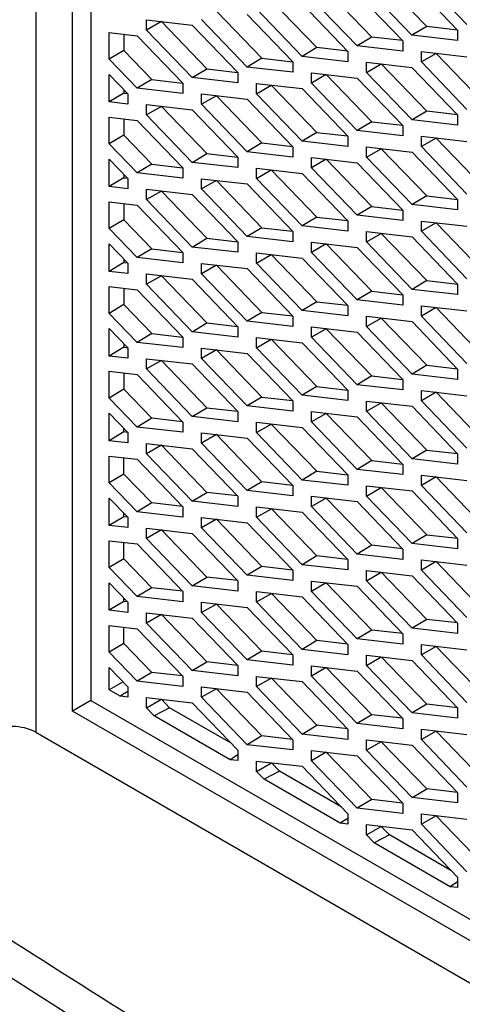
# Model space of a CAD drawing. Header units: millimetres. Extents: x -1263 to 1500, y -1080 to 1468.
# Tile 155 of 166: x 1064 to 1081, y 1086 to 1124. Entities that reach past the tile are written whole.
import ezdxf

# ---------------------------------------------------------------- set-up
doc = ezdxf.new("R2010")
doc.units = ezdxf.units.MM

msp = doc.modelspace()

# ---------------------------------------------------------------- linework, layer by layer
at = {"color": 250, "linetype": 'Continuous', "lineweight": 25}
msp.add_line((1064.908, 1137.938), (1064.908, 1096.655), dxfattribs=at)
at = {"color": 7, "linetype": 'Continuous', "lineweight": 25}
for p, q in [((1067.029, 1136.714), (1067.03, 1097.88)), ((1066.322, 1097.471), (1066.322, 1136.592)), ((1079.984, 1123.867), (1078.233, 1125.687)), ((1081.54, 1123.937), (1079.779, 1125.767)), ((1077.863, 1123.459), (1076.112, 1125.279)), ((1079.418, 1123.528), (1077.657, 1125.359)), ((1079.418, 1125.553), (1081.18, 1123.723)), ((1075.742, 1123.05), (1073.99, 1124.87)), ((1077.297, 1123.12), (1075.536, 1124.95)), ((1077.297, 1125.145), (1079.058, 1123.315)), ((1075.176, 1122.711), (1073.415, 1124.542)), ((1075.176, 1124.736), (1076.937, 1122.906)), ((1069.172, 1124.122), (1070.933, 1123.919)), ((1069.172, 1123.724), (1069.172, 1124.122)), ((1073.055, 1122.303), (1071.293, 1124.133)), ((1071.869, 1124.462), (1073.62, 1122.642)), ((1073.055, 1124.328), (1074.816, 1122.498)), ((1069.748, 1124.053), (1069.172, 1123.724)), ((1070.933, 1121.894), (1069.172, 1123.724)), ((1069.748, 1124.056), (1069.748, 1124.053)), ((1069.748, 1124.053), (1071.499, 1122.233)), ((1070.933, 1123.919), (1072.694, 1122.089)), ((1079.984, 1123.867), (1079.418, 1123.528)), ((1081.173, 1123.73), (1079.984, 1123.867)), ((1081.18, 1123.723), (1081.18, 1123.325)), ((1067.736, 1123.635), (1068.812, 1123.511)), ((1067.736, 1122.603), (1067.736, 1123.635)), ((1068.302, 1123.569), (1068.302, 1122.942)), ((1068.812, 1123.511), (1070.573, 1121.68)), ((1077.863, 1123.459), (1077.297, 1123.12)), ((1079.052, 1123.322), (1077.863, 1123.459)), ((1081.18, 1123.325), (1079.418, 1123.528)), ((1075.742, 1123.05), (1075.176, 1122.711)), ((1076.93, 1122.913), (1075.742, 1123.05)), ((1079.058, 1122.917), (1077.297, 1123.12)), ((1079.058, 1123.315), (1079.058, 1122.917)), ((1068.302, 1122.942), (1067.736, 1122.603)), ((1068.812, 1121.486), (1067.736, 1122.603)), ((1068.302, 1122.942), (1069.378, 1121.825)), ((1073.62, 1122.642), (1073.055, 1122.303)), ((1073.62, 1122.642), (1074.809, 1122.505)), ((1076.937, 1122.508), (1075.176, 1122.711)), ((1076.937, 1122.906), (1076.937, 1122.508)), ((1079.779, 1122.899), (1081.54, 1122.696)), ((1079.779, 1122.501), (1079.779, 1122.899)), ((1080.354, 1122.829), (1079.779, 1122.501)), ((1080.354, 1122.829), (1080.354, 1122.832)), ((1082.105, 1121.01), (1080.354, 1122.829)), ((1070.933, 1121.894), (1071.499, 1122.233)), ((1071.499, 1122.233), (1072.688, 1122.096)), ((1074.816, 1122.1), (1073.055, 1122.303)), ((1074.816, 1122.498), (1074.816, 1122.1)), ((1077.657, 1122.49), (1079.418, 1122.287)), ((1077.657, 1122.092), (1077.657, 1122.49)), ((1077.657, 1122.092), (1078.233, 1122.421)), ((1078.233, 1122.421), (1078.233, 1122.424)), ((1079.984, 1120.601), (1078.233, 1122.421)), ((1079.418, 1122.287), (1081.18, 1120.457)), ((1081.54, 1120.671), (1079.779, 1122.501)), ((1067.736, 1122.015), (1068.452, 1121.272)), ((1067.736, 1120.957), (1067.736, 1122.015)), ((1069.378, 1121.825), (1068.812, 1121.486)), ((1069.378, 1121.825), (1070.566, 1121.687)), ((1072.694, 1121.691), (1070.933, 1121.894)), ((1072.694, 1122.089), (1072.694, 1121.691)), ((1075.536, 1122.082), (1077.297, 1121.878)), ((1075.536, 1121.684), (1075.536, 1122.082)), ((1076.112, 1122.012), (1075.536, 1121.684)), ((1076.112, 1122.015), (1076.112, 1122.012)), ((1076.112, 1122.012), (1077.863, 1120.192)), ((1077.297, 1121.878), (1079.058, 1120.048)), ((1079.419, 1120.262), (1077.657, 1122.092)), ((1070.573, 1121.283), (1068.812, 1121.486)), ((1070.573, 1121.68), (1070.573, 1121.283)), ((1073.415, 1121.673), (1075.176, 1121.47)), ((1073.415, 1121.275), (1073.415, 1121.673)), ((1073.415, 1121.275), (1073.99, 1121.604)), ((1073.99, 1121.607), (1073.99, 1121.604)), ((1073.99, 1121.604), (1075.742, 1119.784)), ((1075.176, 1121.47), (1076.937, 1119.64)), ((1077.297, 1119.854), (1075.536, 1121.684)), ((1068.302, 1121.296), (1067.736, 1120.957)), ((1068.302, 1121.428), (1068.302, 1121.296)), ((1068.302, 1121.296), (1068.445, 1121.279)), ((1068.452, 1121.272), (1068.452, 1120.874)), ((1071.293, 1121.265), (1073.055, 1121.061)), ((1071.293, 1120.867), (1071.293, 1121.265)), ((1071.869, 1121.195), (1071.293, 1120.867)), ((1071.869, 1121.198), (1071.869, 1121.195)), ((1071.869, 1121.195), (1073.62, 1119.375)), ((1073.055, 1121.061), (1074.816, 1119.231)), ((1075.176, 1119.445), (1073.415, 1121.275)), ((1068.452, 1120.874), (1067.736, 1120.957)), ((1069.172, 1120.856), (1070.933, 1120.653)), ((1069.172, 1120.458), (1069.172, 1120.856)), ((1069.748, 1120.787), (1069.172, 1120.458)), ((1069.748, 1120.79), (1069.748, 1120.787)), ((1069.748, 1120.787), (1071.499, 1118.967)), ((1073.055, 1119.037), (1071.293, 1120.867)), ((1067.736, 1120.369), (1068.812, 1120.244)), ((1067.736, 1119.337), (1067.736, 1120.369)), ((1068.302, 1120.303), (1068.302, 1119.676)), ((1070.933, 1118.628), (1069.172, 1120.458)), ((1070.933, 1120.653), (1072.694, 1118.823)), ((1079.984, 1120.601), (1079.419, 1120.262)), ((1081.173, 1120.464), (1079.984, 1120.601)), ((1081.18, 1120.457), (1081.18, 1120.059)), ((1068.812, 1120.244), (1070.573, 1118.414)), ((1077.863, 1120.192), (1077.297, 1119.854)), ((1077.863, 1120.192), (1079.052, 1120.055)), ((1079.058, 1120.048), (1079.058, 1119.65)), ((1081.18, 1120.059), (1079.419, 1120.262)), ((1068.302, 1119.676), (1067.736, 1119.337)), ((1068.302, 1119.676), (1069.378, 1118.558)), ((1075.742, 1119.784), (1075.176, 1119.445)), ((1075.742, 1119.784), (1076.93, 1119.647)), ((1076.937, 1119.64), (1076.937, 1119.242)), ((1079.058, 1119.65), (1077.297, 1119.854)), ((1079.779, 1119.632), (1081.54, 1119.429)), ((1079.779, 1119.235), (1079.779, 1119.632)), ((1080.354, 1119.563), (1079.779, 1119.235)), ((1080.354, 1119.566), (1080.354, 1119.563)), ((1080.354, 1119.563), (1082.106, 1117.743)), ((1068.812, 1118.22), (1067.736, 1119.337)), ((1073.62, 1119.375), (1073.055, 1119.037)), ((1073.62, 1119.375), (1074.809, 1119.238)), ((1074.816, 1119.231), (1074.816, 1118.833)), ((1076.937, 1119.242), (1075.176, 1119.445)), ((1077.657, 1119.224), (1079.419, 1119.021)), ((1077.657, 1118.826), (1077.657, 1119.224)), ((1081.54, 1117.404), (1079.779, 1119.235)), ((1070.933, 1118.628), (1071.499, 1118.967)), ((1071.499, 1118.967), (1072.688, 1118.83)), ((1072.694, 1118.823), (1072.694, 1118.425)), ((1074.816, 1118.833), (1073.055, 1119.037)), ((1075.536, 1118.815), (1077.297, 1118.612)), ((1075.536, 1118.418), (1075.536, 1118.815)), ((1077.657, 1118.826), (1078.233, 1119.155)), ((1079.419, 1116.996), (1077.657, 1118.826)), ((1078.233, 1119.158), (1078.233, 1119.155)), ((1078.233, 1119.155), (1079.984, 1117.335)), ((1079.419, 1119.021), (1081.18, 1117.191)), ((1067.736, 1118.749), (1068.452, 1118.006)), ((1067.736, 1117.691), (1067.736, 1118.749)), ((1069.378, 1118.558), (1068.812, 1118.22)), ((1069.378, 1118.558), (1070.566, 1118.421)), ((1070.573, 1118.414), (1070.573, 1118.016)), ((1072.694, 1118.425), (1070.933, 1118.628)), ((1073.415, 1118.407), (1075.176, 1118.204)), ((1073.415, 1118.009), (1073.415, 1118.407)), ((1076.112, 1118.746), (1075.536, 1118.418)), ((1077.297, 1116.587), (1075.536, 1118.418)), ((1076.112, 1118.749), (1076.112, 1118.746)), ((1076.112, 1118.746), (1077.863, 1116.926)), ((1077.297, 1118.612), (1079.058, 1116.782)), ((1068.302, 1118.029), (1067.736, 1117.691)), ((1068.302, 1118.161), (1068.302, 1118.029)), ((1068.302, 1118.029), (1068.445, 1118.013)), ((1070.573, 1118.016), (1068.812, 1118.22)), ((1073.415, 1118.009), (1073.99, 1118.338)), ((1073.99, 1118.341), (1073.99, 1118.338)), ((1073.99, 1118.338), (1075.742, 1116.518)), ((1075.176, 1118.204), (1076.937, 1116.374)), ((1068.452, 1117.608), (1067.736, 1117.691)), ((1068.452, 1118.006), (1068.452, 1117.608)), ((1071.294, 1117.998), (1073.055, 1117.795)), ((1071.294, 1117.601), (1071.294, 1117.998)), ((1071.869, 1117.929), (1071.294, 1117.601)), ((1071.869, 1117.932), (1071.869, 1117.929)), ((1071.869, 1117.929), (1073.62, 1116.109)), ((1073.055, 1117.795), (1074.816, 1115.965)), ((1075.176, 1116.179), (1073.415, 1118.009)), ((1069.172, 1117.59), (1070.933, 1117.387)), ((1069.172, 1117.192), (1069.172, 1117.59)), ((1069.748, 1117.521), (1069.172, 1117.192)), ((1069.748, 1117.524), (1069.748, 1117.521)), ((1069.748, 1117.521), (1071.499, 1115.701)), ((1070.933, 1117.387), (1072.694, 1115.557)), ((1073.055, 1115.77), (1071.294, 1117.601)), ((1079.984, 1117.335), (1079.419, 1116.996)), ((1079.984, 1117.335), (1081.173, 1117.198)), ((1067.736, 1117.102), (1068.812, 1116.978)), ((1067.736, 1116.071), (1067.736, 1117.102)), ((1068.302, 1117.037), (1068.302, 1116.41)), ((1068.812, 1116.978), (1070.573, 1115.148)), ((1070.933, 1115.362), (1069.172, 1117.192)), ((1077.863, 1116.926), (1077.297, 1116.587)), ((1077.863, 1116.926), (1079.052, 1116.789)), ((1081.18, 1116.793), (1079.419, 1116.996)), ((1081.18, 1117.191), (1081.18, 1116.793)), ((1075.742, 1116.518), (1075.176, 1116.179)), ((1075.742, 1116.518), (1076.93, 1116.381)), ((1079.058, 1116.384), (1077.297, 1116.587)), ((1079.058, 1116.782), (1079.058, 1116.384)), ((1068.302, 1116.41), (1067.736, 1116.071)), ((1068.302, 1116.41), (1069.378, 1115.292)), ((1076.937, 1115.976), (1075.176, 1116.179)), ((1076.937, 1116.374), (1076.937, 1115.976)), ((1079.779, 1116.366), (1081.54, 1116.163)), ((1079.779, 1115.968), (1079.779, 1116.366)), ((1080.354, 1116.297), (1079.779, 1115.968)), ((1080.354, 1116.3), (1080.354, 1116.297)), ((1080.354, 1116.297), (1082.106, 1114.477)), ((1068.812, 1114.953), (1067.736, 1116.071)), ((1073.62, 1116.109), (1073.055, 1115.77)), ((1074.816, 1115.567), (1073.055, 1115.77)), ((1073.62, 1116.109), (1074.809, 1115.972)), ((1074.816, 1115.965), (1074.816, 1115.567)), ((1077.657, 1115.958), (1079.419, 1115.755)), ((1077.657, 1115.56), (1077.657, 1115.958)), ((1077.657, 1115.56), (1078.233, 1115.889)), ((1078.233, 1115.891), (1078.233, 1115.889)), ((1078.233, 1115.889), (1079.984, 1114.069)), ((1079.419, 1115.755), (1081.18, 1113.925)), ((1081.54, 1114.138), (1079.779, 1115.968)), ((1067.736, 1115.483), (1068.452, 1114.74)), ((1067.736, 1114.424), (1067.736, 1115.483)), ((1070.933, 1115.362), (1071.499, 1115.701)), ((1071.499, 1115.701), (1072.688, 1115.564)), ((1072.694, 1115.557), (1072.694, 1115.159)), ((1075.536, 1115.549), (1077.297, 1115.346)), ((1075.536, 1115.151), (1075.536, 1115.549)), ((1076.112, 1115.48), (1075.536, 1115.151)), ((1076.112, 1115.483), (1076.112, 1115.48)), ((1076.112, 1115.48), (1077.863, 1113.66)), ((1079.419, 1113.73), (1077.657, 1115.56)), ((1069.378, 1115.292), (1068.812, 1114.953)), ((1069.378, 1115.292), (1070.566, 1115.155)), ((1070.573, 1115.148), (1070.573, 1114.75)), ((1072.694, 1115.159), (1070.933, 1115.362)), ((1073.415, 1115.141), (1075.176, 1114.938)), ((1073.415, 1114.743), (1073.415, 1115.141)), ((1073.415, 1114.743), (1073.99, 1115.072)), ((1073.99, 1115.074), (1073.99, 1115.072)), ((1073.99, 1115.072), (1075.742, 1113.252)), ((1077.297, 1113.321), (1075.536, 1115.151)), ((1077.297, 1115.346), (1079.058, 1113.516)), ((1068.302, 1114.763), (1067.736, 1114.424)), ((1068.302, 1114.895), (1068.302, 1114.763)), ((1068.302, 1114.763), (1068.445, 1114.747)), ((1068.452, 1114.74), (1068.452, 1114.342)), ((1070.573, 1114.75), (1068.812, 1114.953)), ((1071.294, 1114.732), (1073.055, 1114.529)), ((1071.294, 1114.334), (1071.294, 1114.732)), ((1071.869, 1114.663), (1071.294, 1114.334)), ((1071.869, 1114.666), (1071.869, 1114.663)), ((1071.869, 1114.663), (1073.62, 1112.843)), ((1075.176, 1112.913), (1073.415, 1114.743)), ((1075.176, 1114.938), (1076.937, 1113.108)), ((1068.452, 1114.342), (1067.736, 1114.424)), ((1069.172, 1114.324), (1070.933, 1114.121)), ((1069.172, 1113.926), (1069.172, 1114.324)), ((1069.748, 1114.255), (1069.172, 1113.926)), ((1069.748, 1114.257), (1069.748, 1114.255)), ((1069.748, 1114.255), (1071.499, 1112.435)), ((1073.055, 1112.504), (1071.294, 1114.334)), ((1073.055, 1114.529), (1074.816, 1112.699)), ((1070.933, 1112.096), (1069.172, 1113.926)), ((1070.933, 1114.121), (1072.694, 1112.291)), ((1079.984, 1114.069), (1079.419, 1113.73)), ((1079.984, 1114.069), (1081.173, 1113.932)), ((1081.18, 1113.925), (1081.18, 1113.527)), ((1067.736, 1113.836), (1068.812, 1113.712)), ((1067.736, 1112.805), (1067.736, 1113.836)), ((1068.302, 1113.771), (1068.302, 1113.144)), ((1068.812, 1113.712), (1070.573, 1111.882)), ((1077.863, 1113.66), (1077.297, 1113.321)), ((1077.863, 1113.66), (1079.052, 1113.523)), ((1079.058, 1113.516), (1079.058, 1113.118)), ((1081.18, 1113.527), (1079.419, 1113.73)), ((1068.302, 1113.144), (1067.736, 1112.805)), ((1068.302, 1113.144), (1069.378, 1112.026)), ((1075.742, 1113.252), (1075.176, 1112.913)), ((1075.742, 1113.252), (1076.93, 1113.115)), ((1076.937, 1113.108), (1076.937, 1112.71)), ((1079.058, 1113.118), (1077.297, 1113.321)), ((1079.779, 1113.1), (1081.54, 1112.897)), ((1079.779, 1112.702), (1079.779, 1113.1)), ((1068.812, 1111.687), (1067.736, 1112.805)), ((1073.62, 1112.843), (1073.055, 1112.504)), ((1073.62, 1112.843), (1074.809, 1112.706)), ((1076.937, 1112.71), (1075.176, 1112.913)), ((1080.354, 1113.031), (1079.779, 1112.702)), ((1080.354, 1113.034), (1080.354, 1113.031)), ((1080.354, 1113.031), (1082.106, 1111.211)), ((1070.933, 1112.096), (1071.499, 1112.435)), ((1071.499, 1112.435), (1072.688, 1112.298)), ((1074.816, 1112.301), (1073.055, 1112.504)), ((1074.816, 1112.699), (1074.816, 1112.301)), ((1077.657, 1112.692), (1079.419, 1112.489)), ((1077.657, 1112.294), (1077.657, 1112.692)), ((1077.657, 1112.294), (1078.233, 1112.622)), ((1078.233, 1112.625), (1078.233, 1112.622)), ((1078.233, 1112.622), (1079.984, 1110.803)), ((1079.419, 1112.489), (1081.18, 1110.658)), ((1081.54, 1110.872), (1079.779, 1112.702)), ((1067.736, 1112.217), (1068.452, 1111.473)), ((1067.737, 1111.158), (1067.736, 1112.217)), ((1069.378, 1112.026), (1068.812, 1111.687)), ((1069.378, 1112.026), (1070.566, 1111.889)), ((1072.694, 1111.893), (1070.933, 1112.096)), ((1072.694, 1112.291), (1072.694, 1111.893)), ((1075.536, 1112.283), (1077.297, 1112.08)), ((1075.536, 1111.885), (1075.536, 1112.283)), ((1076.112, 1112.214), (1075.536, 1111.885)), ((1076.112, 1112.217), (1076.112, 1112.214)), ((1076.112, 1112.214), (1077.863, 1110.394)), ((1077.297, 1112.08), (1079.058, 1110.25)), ((1079.419, 1110.464), (1077.657, 1112.294)), ((1068.302, 1111.629), (1068.302, 1111.497)), ((1070.573, 1111.484), (1068.812, 1111.687)), ((1070.573, 1111.882), (1070.573, 1111.484)), ((1073.415, 1111.875), (1075.176, 1111.671)), ((1073.415, 1111.477), (1073.415, 1111.875)), ((1073.415, 1111.477), (1073.99, 1111.805)), ((1073.99, 1111.808), (1073.99, 1111.805)), ((1073.99, 1111.805), (1075.742, 1109.985)), ((1075.176, 1111.671), (1076.937, 1109.841)), ((1077.297, 1110.055), (1075.536, 1111.885)), ((1068.302, 1111.497), (1067.737, 1111.158)), ((1068.302, 1111.497), (1068.445, 1111.48)), ((1068.452, 1111.473), (1068.452, 1111.076)), ((1071.294, 1111.466), (1073.055, 1111.263)), ((1071.294, 1111.068), (1071.294, 1111.466)), ((1071.869, 1111.397), (1071.294, 1111.068)), ((1071.869, 1111.4), (1071.869, 1111.397)), ((1071.869, 1111.397), (1073.62, 1109.577)), ((1073.055, 1111.263), (1074.816, 1109.433)), ((1075.176, 1109.647), (1073.415, 1111.477)), ((1068.452, 1111.076), (1067.737, 1111.158)), ((1069.172, 1111.058), (1070.933, 1110.854)), ((1069.172, 1110.66), (1069.172, 1111.058)), ((1069.748, 1110.988), (1069.172, 1110.66)), ((1069.748, 1110.991), (1069.748, 1110.988)), ((1069.748, 1110.988), (1071.499, 1109.168)), ((1070.933, 1110.854), (1072.695, 1109.024)), ((1073.055, 1109.238), (1071.294, 1111.068)), ((1067.737, 1110.57), (1068.812, 1110.446)), ((1067.737, 1109.539), (1067.737, 1110.57)), ((1068.302, 1110.505), (1068.302, 1109.878)), ((1068.812, 1110.446), (1070.573, 1108.616)), ((1070.933, 1108.83), (1069.172, 1110.66)), ((1079.984, 1110.803), (1079.419, 1110.464)), ((1081.18, 1110.26), (1079.419, 1110.464)), ((1079.984, 1110.803), (1081.173, 1110.665)), ((1081.18, 1110.658), (1081.18, 1110.26)), ((1077.863, 1110.394), (1077.297, 1110.055)), ((1079.058, 1109.852), (1077.297, 1110.055)), ((1077.863, 1110.394), (1079.052, 1110.257)), ((1079.058, 1110.25), (1079.058, 1109.852)), ((1068.302, 1109.878), (1067.737, 1109.539)), ((1069.378, 1108.76), (1068.302, 1109.878)), ((1075.742, 1109.985), (1075.176, 1109.647)), ((1075.742, 1109.985), (1076.93, 1109.848)), ((1076.937, 1109.841), (1076.937, 1109.443)), ((1079.779, 1109.834), (1081.54, 1109.631)), ((1079.779, 1109.436), (1079.779, 1109.834)), ((1080.354, 1109.765), (1079.779, 1109.436)), ((1080.354, 1109.768), (1080.354, 1109.765)), ((1080.354, 1109.765), (1082.106, 1107.945)), ((1068.812, 1108.421), (1067.737, 1109.539)), ((1073.62, 1109.577), (1073.055, 1109.238)), ((1073.62, 1109.577), (1074.809, 1109.44)), ((1074.816, 1109.433), (1074.816, 1109.035)), ((1076.937, 1109.443), (1075.176, 1109.647)), ((1077.658, 1109.425), (1079.419, 1109.222)), ((1077.658, 1109.028), (1077.658, 1109.425)), ((1077.658, 1109.028), (1078.233, 1109.356)), ((1078.233, 1109.359), (1078.233, 1109.356)), ((1078.233, 1109.356), (1079.984, 1107.536)), ((1081.54, 1107.606), (1079.779, 1109.436)), ((1067.737, 1108.951), (1068.452, 1108.207)), ((1067.737, 1107.892), (1067.737, 1108.951)), ((1070.933, 1108.83), (1071.499, 1109.168)), ((1071.499, 1109.168), (1072.688, 1109.031)), ((1072.695, 1109.024), (1072.695, 1108.626)), ((1074.816, 1109.035), (1073.055, 1109.238)), ((1075.536, 1109.017), (1077.297, 1108.814)), ((1075.536, 1108.619), (1075.536, 1109.017)), ((1076.112, 1108.948), (1075.536, 1108.619)), ((1076.112, 1108.951), (1076.112, 1108.948)), ((1076.112, 1108.948), (1077.863, 1107.128)), ((1079.419, 1107.197), (1077.658, 1109.028)), ((1079.419, 1109.222), (1081.18, 1107.392)), ((1069.378, 1108.76), (1068.812, 1108.421)), ((1070.566, 1108.623), (1069.378, 1108.76)), ((1070.573, 1108.616), (1070.573, 1108.218)), ((1072.695, 1108.626), (1070.933, 1108.83)), ((1073.415, 1108.608), (1075.176, 1108.405)), ((1073.415, 1108.211), (1073.415, 1108.608)), ((1073.415, 1108.211), (1073.99, 1108.539)), ((1073.99, 1108.542), (1073.99, 1108.539)), ((1073.99, 1108.539), (1075.742, 1106.719)), ((1077.297, 1106.789), (1075.536, 1108.619)), ((1077.297, 1108.814), (1079.058, 1106.984)), ((1068.302, 1108.231), (1067.737, 1107.892)), ((1068.302, 1108.231), (1068.302, 1108.363)), ((1068.445, 1108.214), (1068.302, 1108.231)), ((1068.452, 1108.207), (1068.452, 1107.809)), ((1070.573, 1108.218), (1068.812, 1108.421)), ((1071.294, 1108.2), (1073.055, 1107.997)), ((1071.294, 1107.802), (1071.294, 1108.2)), ((1075.176, 1106.38), (1073.415, 1108.211)), ((1075.176, 1108.405), (1076.937, 1106.575)), ((1068.452, 1107.809), (1067.737, 1107.892)), ((1069.172, 1107.791), (1070.933, 1107.588)), ((1069.172, 1107.394), (1069.172, 1107.791)), ((1071.869, 1108.131), (1071.294, 1107.802)), ((1073.055, 1105.972), (1071.294, 1107.802)), ((1071.869, 1108.133), (1071.869, 1108.131)), ((1073.62, 1106.311), (1071.869, 1108.131)), ((1073.055, 1107.997), (1074.816, 1106.167)), ((1069.748, 1107.722), (1069.172, 1107.394)), ((1070.933, 1105.563), (1069.172, 1107.394)), ((1069.748, 1107.722), (1069.748, 1107.725)), ((1071.499, 1105.902), (1069.748, 1107.722)), ((1070.933, 1107.588), (1072.695, 1105.758)), ((1079.984, 1107.536), (1079.419, 1107.197)), ((1079.984, 1107.536), (1081.173, 1107.399)), ((1081.18, 1107.392), (1081.18, 1106.994)), ((1067.737, 1107.304), (1068.812, 1107.18)), ((1067.737, 1106.273), (1067.737, 1107.304)), ((1068.302, 1106.611), (1068.302, 1107.239)), ((1068.812, 1107.18), (1070.573, 1105.35)), ((1077.863, 1107.128), (1077.297, 1106.789)), ((1077.863, 1107.128), (1079.052, 1106.991)), ((1081.18, 1106.994), (1079.419, 1107.197)), ((1075.742, 1106.719), (1075.176, 1106.38)), ((1075.742, 1106.719), (1076.93, 1106.582)), ((1079.058, 1106.586), (1077.297, 1106.789)), ((1079.058, 1106.984), (1079.058, 1106.586)), ((1068.302, 1106.611), (1067.737, 1106.273)), ((1068.812, 1105.155), (1067.737, 1106.273)), ((1069.378, 1105.494), (1068.302, 1106.611)), ((1073.62, 1106.311), (1073.055, 1105.972)), ((1074.809, 1106.174), (1073.62, 1106.311)), ((1076.937, 1106.177), (1075.176, 1106.38)), ((1076.937, 1106.575), (1076.937, 1106.177)), ((1079.779, 1106.568), (1081.54, 1106.365)), ((1079.779, 1106.17), (1079.779, 1106.568)), ((1080.354, 1106.498), (1079.779, 1106.17)), ((1080.354, 1106.501), (1080.354, 1106.498)), ((1080.354, 1106.498), (1082.106, 1104.679)), ((1070.933, 1105.563), (1071.499, 1105.902)), ((1072.688, 1105.765), (1071.499, 1105.902)), ((1074.816, 1105.769), (1073.055, 1105.972)), ((1074.816, 1106.167), (1074.816, 1105.769)), ((1077.658, 1106.159), (1079.419, 1105.956)), ((1077.658, 1105.761), (1077.658, 1106.159)), ((1077.658, 1105.761), (1078.233, 1106.09)), ((1078.233, 1106.093), (1078.233, 1106.09)), ((1078.233, 1106.09), (1079.984, 1104.27)), ((1079.419, 1105.956), (1081.18, 1104.126)), ((1081.54, 1104.34), (1079.779, 1106.17)), ((1067.737, 1105.685), (1068.452, 1104.941)), ((1067.737, 1104.626), (1067.737, 1105.685)), ((1069.378, 1105.494), (1068.812, 1105.155)), ((1070.567, 1105.357), (1069.378, 1105.494)), ((1072.695, 1105.36), (1070.933, 1105.563)), ((1072.695, 1105.758), (1072.695, 1105.36)), ((1075.536, 1105.751), (1077.297, 1105.548)), ((1075.536, 1105.353), (1075.536, 1105.751)), ((1076.112, 1105.681), (1075.536, 1105.353)), ((1076.112, 1105.684), (1076.112, 1105.681)), ((1077.863, 1103.862), (1076.112, 1105.681)), ((1077.297, 1105.548), (1079.059, 1103.717)), ((1079.419, 1103.931), (1077.658, 1105.761)), ((1070.573, 1104.952), (1068.812, 1105.155)), ((1070.573, 1105.35), (1070.573, 1104.952)), ((1073.415, 1105.342), (1075.176, 1105.139)), ((1073.415, 1104.944), (1073.415, 1105.342)), ((1073.415, 1104.944), (1073.991, 1105.273)), ((1073.991, 1105.273), (1073.991, 1105.276)), ((1075.742, 1103.453), (1073.991, 1105.273)), ((1075.176, 1105.139), (1076.937, 1103.309)), ((1077.297, 1103.523), (1075.536, 1105.353)), ((1068.302, 1104.965), (1067.737, 1104.626)), ((1068.302, 1104.965), (1068.302, 1105.097)), ((1068.445, 1104.948), (1068.302, 1104.965)), ((1068.452, 1104.941), (1068.452, 1104.543)), ((1071.294, 1104.934), (1073.055, 1104.731)), ((1071.294, 1104.536), (1071.294, 1104.934)), ((1071.869, 1104.864), (1071.294, 1104.536)), ((1071.869, 1104.864), (1071.869, 1104.867)), ((1073.62, 1103.045), (1071.869, 1104.864)), ((1075.176, 1103.114), (1073.415, 1104.944)), ((1068.452, 1104.543), (1067.737, 1104.626)), ((1069.172, 1104.525), (1070.933, 1104.322)), ((1069.172, 1104.127), (1069.172, 1104.525)), ((1069.748, 1104.456), (1069.172, 1104.127)), ((1069.748, 1104.456), (1069.748, 1104.459)), ((1071.499, 1102.636), (1069.748, 1104.456)), ((1073.055, 1102.706), (1071.294, 1104.536)), ((1073.055, 1104.731), (1074.816, 1102.9)), ((1067.737, 1104.038), (1068.812, 1103.914)), ((1067.737, 1103.006), (1067.737, 1104.038)), ((1070.933, 1102.297), (1069.172, 1104.127)), ((1070.933, 1104.322), (1072.695, 1102.492)), ((1079.984, 1104.27), (1079.419, 1103.931)), ((1079.984, 1104.27), (1081.173, 1104.133)), ((1081.18, 1104.126), (1081.18, 1103.728)), ((1068.302, 1103.345), (1068.302, 1103.972)), ((1068.812, 1103.914), (1070.573, 1102.083)), ((1077.863, 1103.862), (1077.297, 1103.523)), ((1079.052, 1103.724), (1077.863, 1103.862)), ((1079.059, 1103.717), (1079.059, 1103.32)), ((1081.18, 1103.728), (1079.419, 1103.931)), ((1068.302, 1103.345), (1067.737, 1103.006)), ((1069.378, 1102.228), (1068.302, 1103.345)), ((1075.742, 1103.453), (1075.176, 1103.114)), ((1076.93, 1103.316), (1075.742, 1103.453)), ((1076.937, 1103.309), (1076.937, 1102.911)), ((1079.059, 1103.32), (1077.297, 1103.523)), ((1079.779, 1103.302), (1081.54, 1103.098)), ((1079.779, 1102.904), (1079.779, 1103.302)), ((1080.354, 1103.232), (1079.779, 1102.904)), ((1080.354, 1103.235), (1080.354, 1103.232)), ((1082.106, 1101.412), (1080.354, 1103.232)), ((1068.812, 1101.889), (1067.737, 1103.006)), ((1073.62, 1103.045), (1073.055, 1102.706)), ((1074.809, 1102.907), (1073.62, 1103.045)), ((1074.816, 1102.9), (1074.816, 1102.503)), ((1076.937, 1102.911), (1075.176, 1103.114)), ((1077.658, 1102.893), (1079.419, 1102.69)), ((1077.658, 1102.495), (1077.658, 1102.893)), ((1081.54, 1101.074), (1079.779, 1102.904)), ((1070.933, 1102.297), (1071.499, 1102.636)), ((1072.688, 1102.499), (1071.499, 1102.636)), ((1072.695, 1102.492), (1072.695, 1102.094)), ((1074.816, 1102.503), (1073.055, 1102.706)), ((1075.536, 1102.485), (1077.297, 1102.281)), ((1075.536, 1102.087), (1075.536, 1102.485)), ((1077.658, 1102.495), (1078.233, 1102.824)), ((1079.419, 1100.665), (1077.658, 1102.495)), ((1078.233, 1102.824), (1078.233, 1102.827)), ((1079.984, 1101.004), (1078.233, 1102.824)), ((1079.419, 1102.69), (1081.18, 1100.86)), ((1067.737, 1102.418), (1068.452, 1101.675)), ((1067.737, 1101.36), (1067.737, 1102.418)), ((1069.378, 1102.228), (1068.812, 1101.889)), ((1070.567, 1102.09), (1069.378, 1102.228)), ((1070.573, 1102.083), (1070.573, 1101.686)), ((1072.695, 1102.094), (1070.933, 1102.297)), ((1073.415, 1102.076), (1075.176, 1101.873)), ((1073.415, 1101.678), (1073.415, 1102.076)), ((1076.112, 1102.415), (1075.536, 1102.087)), ((1077.297, 1100.257), (1075.536, 1102.087)), ((1076.112, 1102.415), (1076.112, 1102.418)), ((1077.863, 1100.595), (1076.112, 1102.415)), ((1077.297, 1102.281), (1079.059, 1100.451)), ((1068.302, 1101.698), (1067.737, 1101.36)), ((1068.302, 1101.698), (1068.302, 1101.83)), ((1068.445, 1101.682), (1068.302, 1101.698)), ((1070.573, 1101.686), (1068.812, 1101.889)), ((1073.415, 1101.678), (1073.991, 1102.007)), ((1073.991, 1102.007), (1073.991, 1102.01)), ((1075.742, 1100.187), (1073.991, 1102.007)), ((1075.176, 1101.873), (1076.937, 1100.043)), ((1068.452, 1101.277), (1067.737, 1101.36)), ((1068.452, 1101.675), (1068.452, 1101.277)), ((1071.294, 1101.668), (1073.055, 1101.464)), ((1071.294, 1101.27), (1071.294, 1101.668)), ((1071.869, 1101.598), (1071.294, 1101.27)), ((1071.869, 1101.598), (1071.869, 1101.601)), ((1073.621, 1099.778), (1071.869, 1101.598)), ((1073.055, 1101.464), (1074.816, 1099.634)), ((1075.176, 1099.848), (1073.415, 1101.678)), ((1069.172, 1101.259), (1070.934, 1101.056)), ((1069.172, 1100.861), (1069.172, 1101.259)), ((1069.748, 1101.19), (1069.172, 1100.861)), ((1069.748, 1101.19), (1069.748, 1101.193)), ((1071.499, 1099.37), (1069.748, 1101.19)), ((1070.934, 1101.056), (1072.695, 1099.226)), ((1073.055, 1099.44), (1071.294, 1101.27)), ((1079.984, 1101.004), (1079.419, 1100.665)), ((1081.173, 1100.867), (1079.984, 1101.004)), ((1067.737, 1100.771), (1068.812, 1100.647)), ((1067.737, 1099.74), (1067.737, 1100.771)), ((1068.302, 1100.079), (1068.302, 1100.706)), ((1068.812, 1100.647), (1070.573, 1098.817)), ((1070.934, 1099.031), (1069.172, 1100.861)), ((1077.863, 1100.595), (1077.297, 1100.257)), ((1079.052, 1100.458), (1077.863, 1100.595)), ((1081.18, 1100.462), (1079.419, 1100.665)), ((1081.18, 1100.86), (1081.18, 1100.462)), ((1075.742, 1100.187), (1075.176, 1099.848)), ((1076.931, 1100.05), (1075.742, 1100.187)), ((1079.059, 1100.053), (1077.297, 1100.257)), ((1079.059, 1100.451), (1079.059, 1100.053)), ((1068.302, 1100.079), (1067.737, 1099.74)), ((1069.378, 1098.961), (1068.302, 1100.079)), ((1076.937, 1099.645), (1075.176, 1099.848)), ((1076.937, 1100.043), (1076.937, 1099.645)), ((1079.779, 1100.035), (1081.54, 1099.832)), ((1079.779, 1099.638), (1079.779, 1100.035)), ((1080.355, 1099.966), (1079.779, 1099.638)), ((1080.355, 1099.966), (1080.355, 1099.969)), ((1082.106, 1098.146), (1080.355, 1099.966)), ((1068.812, 1098.622), (1067.737, 1099.74)), ((1073.621, 1099.778), (1073.055, 1099.44)), ((1074.816, 1099.236), (1073.055, 1099.44)), ((1074.809, 1099.641), (1073.621, 1099.778)), ((1074.816, 1099.634), (1074.816, 1099.236)), ((1077.658, 1099.627), (1079.419, 1099.424)), ((1077.658, 1099.229), (1077.658, 1099.627)), ((1077.658, 1099.229), (1078.233, 1099.558)), ((1078.233, 1099.558), (1078.233, 1099.561)), ((1079.984, 1097.738), (1078.233, 1099.558)), ((1079.419, 1099.424), (1081.18, 1097.594)), ((1081.54, 1097.807), (1079.779, 1099.638)), ((1067.737, 1099.152), (1068.452, 1098.409)), ((1067.737, 1098.288), (1067.737, 1099.152)), ((1070.934, 1099.031), (1071.499, 1099.37)), ((1072.688, 1099.233), (1071.499, 1099.37)), ((1072.695, 1099.226), (1072.695, 1098.828)), ((1075.536, 1099.218), (1077.297, 1099.015)), ((1075.536, 1098.82), (1075.536, 1099.218)), ((1076.112, 1099.149), (1075.536, 1098.82)), ((1076.112, 1099.149), (1076.112, 1099.152)), ((1077.863, 1097.329), (1076.112, 1099.149)), ((1079.419, 1097.399), (1077.658, 1099.229)), ((1069.378, 1098.961), (1068.812, 1098.622)), ((1070.567, 1098.824), (1069.378, 1098.961)), ((1070.573, 1098.817), (1070.573, 1098.419)), ((1072.695, 1098.828), (1070.934, 1099.031)), ((1073.415, 1098.81), (1075.176, 1098.607)), ((1073.415, 1098.412), (1073.415, 1098.81)), ((1073.991, 1098.741), (1073.415, 1098.412)), ((1073.991, 1098.741), (1073.991, 1098.744)), ((1075.742, 1096.921), (1073.991, 1098.741)), ((1077.297, 1096.99), (1075.536, 1098.82)), ((1077.297, 1099.015), (1079.059, 1097.185)), ((1068.271, 1098.597), (1067.737, 1098.288)), ((1068.158, 1098.045), (1067.737, 1098.288)), ((1068.452, 1098.409), (1068.452, 1098.011)), ((1070.573, 1098.419), (1068.812, 1098.622)), ((1071.294, 1098.401), (1073.055, 1098.198)), ((1071.294, 1098.003), (1071.294, 1098.401)), ((1071.869, 1098.332), (1071.294, 1098.003)), ((1071.869, 1098.332), (1071.869, 1098.335)), ((1073.621, 1096.512), (1071.869, 1098.332)), ((1075.176, 1096.582), (1073.415, 1098.412)), ((1075.176, 1098.607), (1076.937, 1096.777)), ((1068.452, 1098.231), (1068.158, 1098.045)), ((1068.452, 1098.011), (1068.158, 1098.045)), ((1069.172, 1097.993), (1070.934, 1097.79)), ((1069.172, 1097.595), (1069.172, 1097.993)), ((1069.172, 1097.595), (1069.748, 1097.924)), ((1069.748, 1097.924), (1069.748, 1097.926)), ((1070.059, 1097.601), (1069.748, 1097.924)), ((1073.055, 1096.173), (1071.294, 1098.003)), ((1073.055, 1098.198), (1074.816, 1096.368)), ((1067.03, 1097.88), (1066.322, 1097.471)), ((1067.03, 1097.88), (1101.194, 1078.157)), ((1069.466, 1097.289), (1069.172, 1097.595)), ((1070.059, 1097.601), (1069.466, 1097.289)), ((1072.436, 1096.228), (1070.059, 1097.601)), ((1070.934, 1097.79), (1072.695, 1095.96)), ((1079.984, 1097.738), (1079.419, 1097.399)), ((1081.173, 1097.601), (1079.984, 1097.738)), ((1081.18, 1097.594), (1081.18, 1097.196)), ((1101.145, 1077.369), (1066.322, 1097.471)), ((1072.401, 1095.596), (1069.466, 1097.289)), ((1077.863, 1097.329), (1077.297, 1096.99)), ((1079.052, 1097.192), (1077.863, 1097.329)), ((1079.059, 1097.185), (1079.059, 1096.787)), ((1081.18, 1097.196), (1079.419, 1097.399)), ((1075.176, 1096.582), (1075.742, 1096.921)), ((1076.931, 1096.784), (1075.742, 1096.921)), ((1076.937, 1096.777), (1076.937, 1096.379)), ((1079.059, 1096.787), (1077.297, 1096.99)), ((1079.779, 1096.769), (1081.54, 1096.566)), ((1079.779, 1096.371), (1079.779, 1096.769)), ((1064.908, 1096.655), (1101.046, 1075.793)), ((1073.621, 1096.512), (1073.055, 1096.173)), ((1074.809, 1096.375), (1073.621, 1096.512)), ((1076.937, 1096.379), (1075.176, 1096.582)), ((1080.355, 1096.7), (1079.779, 1096.371)), ((1080.355, 1096.7), (1080.355, 1096.703)), ((1082.106, 1094.88), (1080.355, 1096.7)), ((1074.816, 1095.97), (1073.055, 1096.173)), ((1074.816, 1096.368), (1074.816, 1095.97)), ((1077.658, 1096.361), (1079.419, 1096.158)), ((1077.658, 1095.963), (1077.658, 1096.361)), ((1078.233, 1096.291), (1077.658, 1095.963)), ((1078.233, 1096.291), (1078.233, 1096.294)), ((1079.984, 1094.472), (1078.233, 1096.291)), ((1079.419, 1096.158), (1081.18, 1094.327)), ((1081.54, 1094.541), (1079.779, 1096.371)), ((1072.695, 1095.782), (1072.401, 1095.596)), ((1072.695, 1095.96), (1072.695, 1095.562)), ((1075.536, 1095.952), (1077.297, 1095.749)), ((1075.536, 1095.554), (1075.536, 1095.952)), ((1076.112, 1095.883), (1075.536, 1095.554)), ((1076.112, 1095.883), (1076.112, 1095.886)), ((1077.863, 1094.063), (1076.112, 1095.883)), ((1077.297, 1095.749), (1079.059, 1093.919)), ((1079.419, 1094.133), (1077.658, 1095.963)), ((1072.695, 1095.562), (1072.401, 1095.596)), ((1073.415, 1095.544), (1075.176, 1095.341)), ((1073.415, 1095.146), (1073.415, 1095.544)), ((1073.415, 1095.146), (1073.991, 1095.474)), ((1073.991, 1095.474), (1073.991, 1095.477)), ((1074.301, 1095.151), (1073.991, 1095.474)), ((1075.176, 1095.341), (1076.937, 1093.51)), ((1077.298, 1093.724), (1075.536, 1095.554)), ((1073.709, 1094.84), (1073.415, 1095.146)), ((1074.301, 1095.151), (1073.709, 1094.84)), ((1076.679, 1093.779), (1074.301, 1095.151)), ((1076.643, 1093.146), (1073.709, 1094.84)), ((1079.419, 1094.133), (1079.984, 1094.472)), ((1081.18, 1093.93), (1079.419, 1094.133)), ((1081.173, 1094.334), (1079.984, 1094.472)), ((1081.18, 1094.327), (1081.18, 1093.93)), ((1077.863, 1094.063), (1077.298, 1093.724)), ((1079.059, 1093.521), (1077.298, 1093.724)), ((1079.052, 1093.926), (1077.863, 1094.063)), ((1079.059, 1093.919), (1079.059, 1093.521)), ((1076.937, 1093.51), (1076.937, 1093.113)), ((1079.779, 1093.503), (1081.54, 1093.3)), ((1079.779, 1093.105), (1079.779, 1093.503)), ((1080.355, 1093.434), (1079.779, 1093.105)), ((1080.355, 1093.434), (1080.355, 1093.437)), ((1082.106, 1091.614), (1080.355, 1093.434)), ((1076.937, 1093.333), (1076.643, 1093.146)), ((1076.937, 1093.113), (1076.643, 1093.146)), ((1077.658, 1093.095), (1079.419, 1092.891)), ((1077.658, 1092.697), (1077.658, 1093.095)), ((1077.658, 1092.697), (1078.233, 1093.025)), ((1078.233, 1093.025), (1078.233, 1093.028)), ((1078.544, 1092.702), (1078.233, 1093.025)), ((1081.54, 1091.275), (1079.779, 1093.105)), ((1077.952, 1092.391), (1077.658, 1092.697)), ((1078.544, 1092.702), (1077.952, 1092.391)), ((1080.921, 1091.33), (1078.544, 1092.702)), ((1079.419, 1092.891), (1081.18, 1091.061)), ((1080.886, 1090.697), (1077.952, 1092.391)), ((1081.18, 1090.884), (1080.886, 1090.697)), ((1081.18, 1090.663), (1080.886, 1090.697)), ((1081.18, 1091.061), (1081.18, 1090.663))]:
    msp.add_line(p, q, dxfattribs=at)
msp.add_arc((1064.005, 1094.911), 1.963, 62.6105, 117.3904, dxfattribs=at)
for points, knots in [([(1103.304, 1066.919), (1094.237, 1071.191), (1085.543, 1075.727), (1068.993, 1085.281), (1061.135, 1090.3), (1053.736, 1095.534)], [0, 0, 0, 0, 0.5, 0.5, 1, 1, 1, 1]), ([(1076.396, 1073.909), (1075.954, 1074.164), (1075.07, 1074.676), (1073.754, 1075.448), (1072.444, 1076.224), (1071.142, 1077.004), (1069.847, 1077.788), (1068.559, 1078.576), (1067.278, 1079.367), (1066.005, 1080.162), (1064.739, 1080.961), (1063.48, 1081.764), (1062.228, 1082.571), (1060.983, 1083.382), (1059.746, 1084.196), (1058.516, 1085.015), (1057.293, 1085.837), (1056.484, 1086.388), (1056.079, 1086.663)], [0, 0, 0, 0, 0.0625295, 0.1250471, 0.1875544, 0.2500533, 0.3125453, 0.3750323, 0.4375159, 0.4999978, 0.5624798, 0.6249637, 0.687451, 0.7499435, 0.8124429, 0.874951, 0.9374695, 1, 1, 1, 1])]:
    msp.add_open_spline(points, degree=3, knots=knots, dxfattribs=at)
at = {"color": 250, "linetype": 'Continuous', "lineweight": 25}
msp.add_open_spline([(1102.086, 1066.098), (1097.42, 1068.375), (1087.755, 1073.09), (1075.021, 1080.274), (1063.491, 1087.353), (1056.883, 1091.903), (1053.578, 1094.177)], degree=3, knots=[0, 0, 0, 0, 0.266295, 0.551616, 0.775808, 1, 1, 1, 1], dxfattribs=at)

doc.saveas('drawing.dxf')
